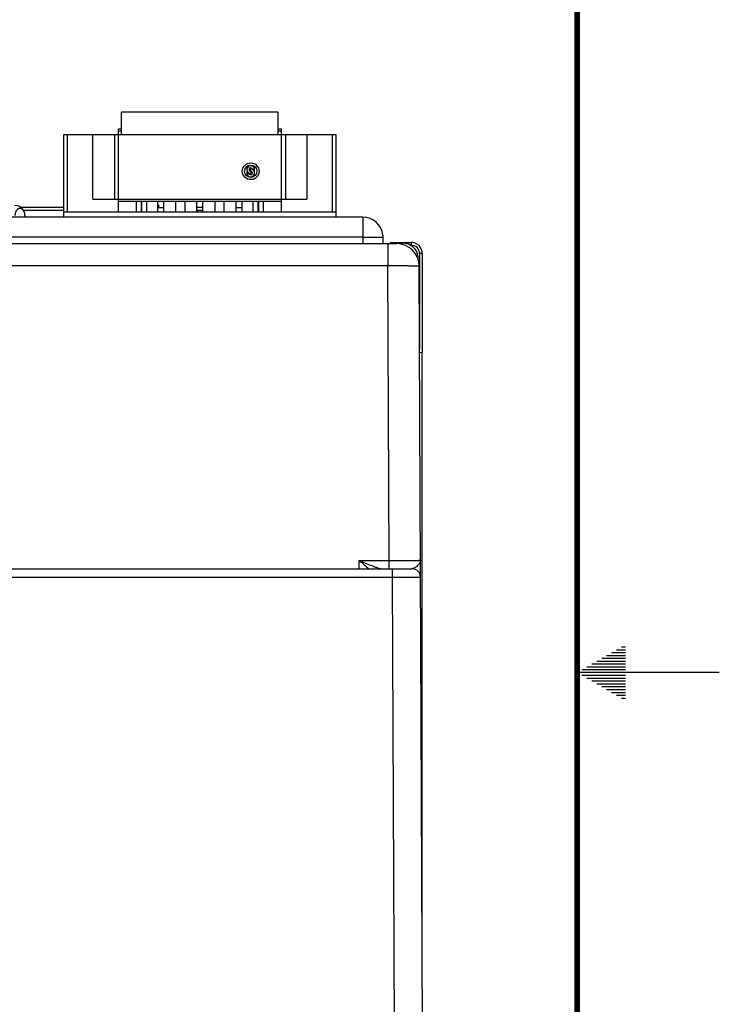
# Model space of a CAD drawing. Header units: inches. Extents: x 0 to 34, y 0 to 22.
# Tile 132 of 133: x 31.5 to 34, y 9.8 to 13.3. Entities that reach past the tile are written whole.
import ezdxf

# ---------------------------------------------------------------- set-up
doc = ezdxf.new("R2010")
doc.units = ezdxf.units.IN
doc.header["$LTSCALE"] = 1.87
doc.header["$MEASUREMENT"] = 0
doc.layers.get('0').update_dxf_attribs({"linetype": 'CONTINUOUS'})
doc.layers.add('02___PRT_ALL_AXES', color=7, linetype='CONTINUOUS')

msp = doc.modelspace()

# ---------------------------------------------------------------- linework, layer by layer
at = {"color": 7, "linetype": 'CONTINUOUS'}
for p, q in [((31.8984, 12.8925), (31.8984, 12.9712)), ((32.4496, 12.9712), (31.8984, 12.9712)), ((32.4496, 12.8925), (32.4496, 12.9712)), ((31.6957, 12.6011), (31.6957, 12.8925)), ((31.6957, 12.8925), (32.6524, 12.8925)), ((31.7075, 12.8925), (31.7075, 12.6208)), ((31.798, 12.6642), (31.798, 12.8925)), ((31.8735, 12.8925), (31.8735, 12.6642)), ((31.8866, 12.9122), (31.8866, 12.6208)), ((31.8866, 12.9122), (31.8984, 12.9122)), ((31.8984, 12.9043), (31.8866, 12.9043)), ((32.4496, 12.9122), (32.4614, 12.9122)), ((32.4614, 12.9043), (32.4496, 12.9043)), ((32.4614, 12.6208), (32.4614, 12.9122)), ((32.4745, 12.8925), (32.4745, 12.6642)), ((32.55, 12.8925), (32.55, 12.6642)), ((32.6406, 12.6208), (32.6406, 12.8925)), ((32.6524, 12.8925), (32.6524, 12.6011)), ((32.3523, 12.7629), (32.3523, 12.7708)), ((32.3535, 12.7629), (32.3535, 12.7551)), ((31.798, 12.6642), (32.55, 12.6642)), ((32.4614, 12.6563), (31.8866, 12.6563)), ((31.9516, 12.6208), (31.9516, 12.6563)), ((31.9673, 12.6563), (31.9673, 12.6208)), ((31.9705, 12.6208), (31.9705, 12.6563)), ((31.9862, 12.6563), (31.9862, 12.6208)), ((32.0256, 12.6208), (32.0256, 12.6563)), ((32.0288, 12.6451), (32.0256, 12.6451)), ((32.0288, 12.6451), (32.0288, 12.6351)), ((32.0469, 12.6208), (32.0469, 12.6563)), ((32.0894, 12.6208), (32.0894, 12.6563)), ((32.1209, 12.6563), (32.1209, 12.6208)), ((32.1634, 12.6208), (32.1634, 12.6563)), ((32.1847, 12.6208), (32.1847, 12.6563)), ((32.2272, 12.6208), (32.2272, 12.6563)), ((32.2587, 12.6563), (32.2587, 12.6208)), ((32.3012, 12.6208), (32.3012, 12.6563)), ((32.3225, 12.6208), (32.3225, 12.6563)), ((32.3618, 12.6208), (32.3618, 12.6563)), ((32.3776, 12.6563), (32.3776, 12.6208)), ((32.3807, 12.6208), (32.3807, 12.6563)), ((32.3965, 12.6563), (32.3965, 12.6208)), ((31.6957, 12.6351), (31.5456, 12.6351)), ((31.6957, 12.6251), (31.554, 12.6251)), ((31.5589, 12.6076), (31.5589, 12.6011)), ((31.6957, 12.6208), (32.6524, 12.6208)), ((32.0256, 12.6351), (32.0469, 12.6351)), ((32.1847, 12.6351), (32.1634, 12.6351)), ((32.1847, 12.6251), (32.1634, 12.6251)), ((32.3012, 12.6351), (32.3225, 12.6351)), ((30.0211, 12.5084), (32.8661, 12.5084)), ((32.8346, 12.5084), (32.8346, 12.431)), ((32.8458, 12.5128), (32.8425, 12.5084)), ((32.8458, 12.5084), (32.8458, 12.5128)), ((32.8458, 12.5128), (32.9166, 12.5128)), ((32.8502, 12.5084), (32.8458, 12.5128)), ((32.9166, 12.5128), (32.9166, 12.5029)), ((32.9121, 12.5029), (32.9166, 12.5029)), ((32.9461, 12.4734), (32.9461, 12.1359)), ((32.956, 12.4734), (32.9461, 12.4734)), ((32.956, 12.4734), (32.956, 12.1263)), ((32.9404, 12.4555), (32.9419, 12.4555)), ((32.9419, 12.4507), (32.9419, 12.4555)), ((29.9067, 12.431), (32.8346, 12.431)), ((32.8391, 11.3941), (32.8346, 12.431)), ((32.9569, 9.6756), (32.9449, 12.43)), ((32.9461, 12.1254), (32.9561, 12.1263)), ((32.9559, 9.897), (32.9559, 12.1263)), ((29.5251, 11.3646), (32.9196, 11.3646)), ((32.7339, 11.3646), (32.7344, 11.3941)), ((32.7344, 11.3941), (32.8391, 11.3941)), ((32.8391, 11.3646), (32.8391, 11.3941)), ((32.8496, 11.3646), (32.8496, 11.3352)), ((29.5951, 11.3352), (32.8496, 11.3352)), ((32.8496, 11.3352), (32.8569, 9.6756))]:
    msp.add_line(p, q, dxfattribs=at)
at = {"color": 3, "linetype": 'CONTINUOUS'}
for p, q in [((32.7474, 12.6011), (32.7474, 12.5084)), ((32.817, 12.538), (32.817, 12.5311)), ((32.7474, 12.5311), (32.817, 12.5311)), ((32.8174, 12.5311), (32.8174, 12.5084))]:
    msp.add_line(p, q, dxfattribs=at)
at = {"color": 2, "linetype": 'CONTINUOUS'}
for p, q in [((33.6559, 11.09), (33.6697, 11.09)), ((33.5866, 11.05), (33.6697, 11.05)), ((33.6039, 11.06), (33.6697, 11.06)), ((33.6213, 11.07), (33.6697, 11.07)), ((33.6386, 11.08), (33.6697, 11.08)), ((33.5347, 11.02), (33.6697, 11.02)), ((33.552, 11.03), (33.6697, 11.03)), ((33.5693, 11.04), (33.6697, 11.04)), ((34, 11), (33.5, 11)), ((33.5173, 11.01), (33.6697, 11.01)), ((33.5173, 10.99), (33.6697, 10.99)), ((33.5347, 10.98), (33.6697, 10.98)), ((33.552, 10.97), (33.6697, 10.97)), ((33.5693, 10.96), (33.6697, 10.96)), ((33.5866, 10.95), (33.6697, 10.95)), ((33.6039, 10.94), (33.6697, 10.94)), ((33.6213, 10.93), (33.6697, 10.93)), ((33.6386, 10.92), (33.6697, 10.92)), ((33.6559, 10.91), (33.6697, 10.91))]:
    msp.add_line(p, q, dxfattribs=at)
at = {"color": 7, "linetype": 'CONTINUOUS', "const_width": 0.02}
msp.add_lwpolyline([(33.5, 0.5), (33.5, 21.5)], dxfattribs=at)
at = {"color": 7, "linetype": 'CONTINUOUS'}
for radius in [0.0295, 0.0217]:
    msp.add_circle((32.3527, 12.7629), radius, dxfattribs=at)
for centre, radius, start, end in [((32.3527, 12.7688), 0.0138, 343.2845, 273.2758), ((32.3527, 12.757), 0.0138, 163.2845, 91.6372), ((32.3527, 12.7688), 0.0154, 210.7379, 249.7948), ((32.3527, 12.7688), 0.00597, 25.4437, 266.2196), ((32.3527, 12.757), 0.00591, 206.1039, 82.3377), ((32.3527, 12.757), 0.0154, 30.7379, 69.4407), ((31.5239, 12.6076), 0.035, 0, 90), ((32.8661, 12.4296), 0.0787, 0.25, 90), ((32.8879, 12.4555), 0.054, 0, 100.9154), ((32.9166, 12.4732), 0.0396, 72.0534, 89.9279), ((32.9166, 12.4734), 0.0394, 18.0178, 71.9873), ((32.9166, 12.4734), 0.0295, 359.9982, 90.0032), ((32.9163, 12.4734), 0.0396, 0.0758, 17.9494), ((32.9196, 11.3346), 0.03, 0.2499, 90)]:
    msp.add_arc(centre, radius, start, end, dxfattribs=at)
at = {"color": 3, "linetype": 'CONTINUOUS'}
msp.add_arc((32.7474, 12.5311), 0.07, 5.6689, 90, dxfattribs=at)
at = {"color": 7, "linetype": 'CONTINUOUS'}
msp.add_ellipse((32.8458, 12.5029), major_axis=(0, 0.00984), ratio=0.026186, start_param=-0.02618, end_param=0.034907, dxfattribs=at)
for points, knots in [([(31.5589, 12.6076), (31.5589, 12.6092), (31.5587, 12.6124), (31.5577, 12.617), (31.5564, 12.6206), (31.555, 12.6232), (31.5539, 12.6249), (31.5526, 12.6266), (31.5513, 12.628), (31.5498, 12.6292), (31.5483, 12.6303), (31.5469, 12.6309), (31.5458, 12.6314), (31.5447, 12.6317), (31.5433, 12.632), (31.5416, 12.6321), (31.5399, 12.632), (31.5384, 12.6317), (31.5373, 12.6314), (31.5362, 12.631), (31.5349, 12.6302), (31.5336, 12.6294), (31.5326, 12.6286), (31.5317, 12.6277), (31.5305, 12.6266), (31.5292, 12.625), (31.528, 12.6232), (31.527, 12.6213), (31.5261, 12.6192), (31.5253, 12.617), (31.5247, 12.6148), (31.5243, 12.6124), (31.524, 12.61), (31.5239, 12.6084), (31.5239, 12.6076)], [0, 0, 0, 0, 0.072417, 0.143375, 0.211654, 0.244516, 0.276297, 0.306917, 0.336527, 0.365341, 0.393427, 0.420661, 0.433946, 0.44703, 0.472828, 0.498531, 0.524453, 0.550622, 0.563822, 0.57712, 0.604186, 0.632174, 0.646572, 0.66124, 0.691332, 0.722409, 0.754492, 0.78756, 0.821515, 0.856231, 0.891587, 0.927455, 0.963669, 1, 1, 1, 1]), ([(32.8346, 12.431), (32.8418, 12.431), (32.8559, 12.431), (32.8763, 12.431), (32.8924, 12.431), (32.9043, 12.4309), (32.9123, 12.4308), (32.9196, 12.4308), (32.926, 12.4307), (32.9315, 12.4306), (32.9356, 12.4305), (32.9383, 12.4304), (32.94, 12.4303), (32.9415, 12.4303), (32.9427, 12.4302), (32.9436, 12.4302), (32.9442, 12.4301), (32.9446, 12.4301), (32.9448, 12.43), (32.9449, 12.43), (32.9449, 12.43)], [0, 0, 0, 0, 0.195018, 0.382541, 0.555365, 0.634161, 0.70685, 0.772734, 0.831178, 0.881621, 0.923577, 0.941243, 0.956645, 0.969744, 0.98051, 0.98892, 0.994957, 0.998617, 0.999571, 1, 1, 1, 1]), ([(32.7344, 11.3941), (32.7417, 11.3909), (32.7561, 11.3846), (32.7741, 11.3771), (32.7882, 11.3717), (32.7984, 11.3682), (32.808, 11.3656), (32.8144, 11.3646), (32.8174, 11.3646)], [0, 0, 0, 0, 0.269667, 0.533901, 0.661602, 0.78414, 0.898545, 1, 1, 1, 1]), ([(32.7344, 11.3941), (32.7401, 11.389), (32.7513, 11.379), (32.7628, 11.3693), (32.7685, 11.3646)], [0, 0, 0, 0, 0.508888, 1, 1, 1, 1]), ([(32.8391, 11.3941), (32.8463, 11.3941), (32.8604, 11.3941), (32.8808, 11.3941), (32.8969, 11.3941), (32.9089, 11.3942), (32.9168, 11.3942), (32.9241, 11.3942), (32.9305, 11.3942), (32.9361, 11.3943), (32.9401, 11.3943), (32.9429, 11.3943), (32.9445, 11.3944), (32.946, 11.3944), (32.9472, 11.3944), (32.948, 11.3944), (32.9485, 11.3945), (32.9488, 11.3945), (32.9491, 11.3945), (32.9492, 11.3945), (32.9493, 11.3945), (32.9494, 11.3945), (32.9494, 11.3945)], [0, 0, 0, 0, 0.195103, 0.382705, 0.555592, 0.634412, 0.70712, 0.773016, 0.831467, 0.88191, 0.92386, 0.94152, 0.956913, 0.970001, 0.980753, 0.989143, 0.992446, 0.995152, 0.99726, 0.998768, 0.999678, 1, 1, 1, 1]), ([(32.9431, 11.3796), (32.9416, 11.3777), (32.9382, 11.3743), (32.9324, 11.3697), (32.9263, 11.3661), (32.9218, 11.3646), (32.9196, 11.3646)], [0, 0, 0, 0, 0.251365, 0.514857, 0.771609, 1, 1, 1, 1]), ([(32.9494, 11.3945), (32.9494, 11.3933), (32.9491, 11.3907), (32.9474, 11.3854), (32.945, 11.3818), (32.9431, 11.3796)], [0, 0, 0, 0, 0.229988, 0.469453, 1, 1, 1, 1]), ([(32.8496, 11.3352), (32.8561, 11.3352), (32.8689, 11.3352), (32.8874, 11.3352), (32.9021, 11.3352), (32.9129, 11.3351), (32.9201, 11.3351), (32.9267, 11.3351), (32.9325, 11.3351), (32.9375, 11.335), (32.9412, 11.335), (32.9437, 11.335), (32.9453, 11.3349), (32.9466, 11.3349), (32.9476, 11.3349), (32.9485, 11.3349), (32.949, 11.3348), (32.9493, 11.3348), (32.9495, 11.3348), (32.9496, 11.3348), (32.9496, 11.3348), (32.9496, 11.3348)], [0, 0, 0, 0, 0.195084, 0.382669, 0.555546, 0.634364, 0.707072, 0.77297, 0.831424, 0.881872, 0.923827, 0.941491, 0.956887, 0.969978, 0.980734, 0.989127, 0.99514, 0.997249, 0.99876, 0.999672, 1, 1, 1, 1])]:
    msp.add_open_spline(points, degree=3, knots=knots, dxfattribs=at)
at = {"layer": '02___PRT_ALL_AXES', "color": 3, "linetype": 'CONTINUOUS'}
for p, q in [((32.7474, 12.6011), (30.0007, 12.6011)), ((32.7474, 12.5311), (30.0223, 12.5311))]:
    msp.add_line(p, q, dxfattribs=at)

doc.saveas('drawing.dxf')
